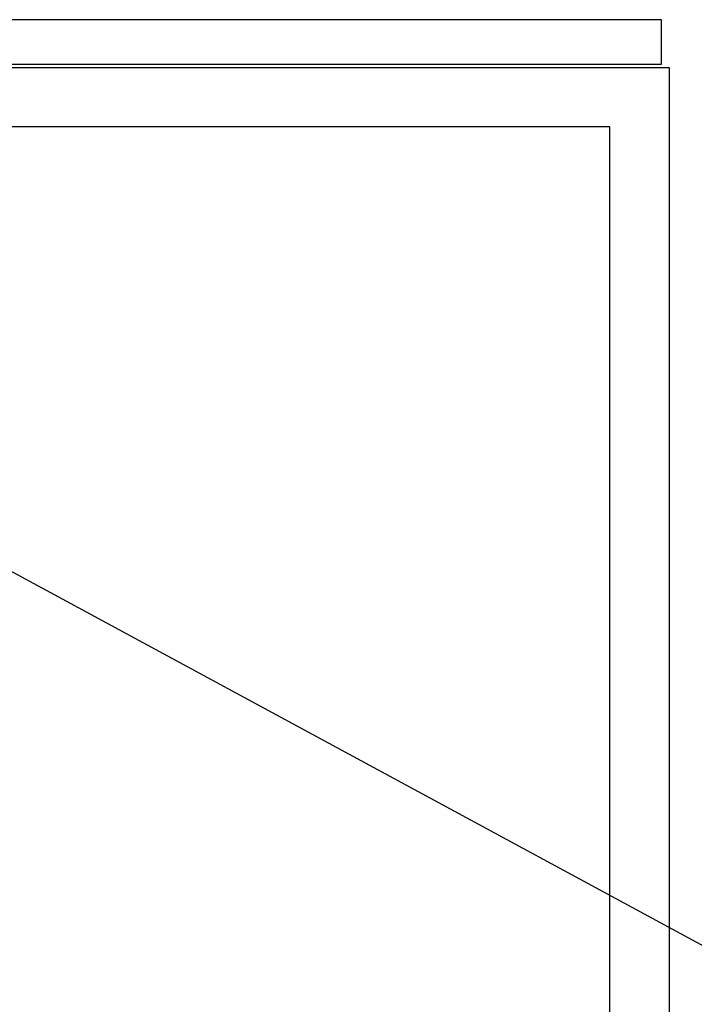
# Model space of a CAD drawing. Header units: millimetres. Extents: x -4835 to 23023, y -15404 to 3906.
# Tile 106 of 256: x 5089.55 to 5094.1, y -3705.77 to -3699.14. Entities that reach past the tile are written whole.
import ezdxf

# ---------------------------------------------------------------- set-up
doc = ezdxf.new("R2010")
doc.units = ezdxf.units.MM
doc.layers.get('0').update_dxf_attribs({"lineweight": 9})
doc.layers.add('a___przekrojowa___0.5', color=7, linetype='Continuous', lineweight=25)
doc.layers.add('detale', color=7, linetype='Continuous')
doc.styles.get("Standard").update_dxf_attribs({"font": 'arial.ttf'})
doc.dimstyles.new('GENERATED_STYLE__98', dxfattribs={"dimtxt": 0.18, "dimasz": 0.912, "dimexe": 0.18, "dimexo": 0.0625, "dimgap": 0.09, "dimtad": 0, "dimtih": 1, "dimtoh": 1, "dimdec": 4, "dimzin": 0, "dimdsep": 46, "dimtxsty": 'Standard', "dimcen": 0.09, "dimadec": 0, "dimazin": 0, "dimtfac": 1, "dimtdec": 4, "dimtmove": 0, "dimatfit": 3, "dimldrblk": 'ARROWHEAD_5', "dimfxl": 1, "dimtolj": 1, "dimtzin": 0, "dimarcsym": 0})

# ---------------------------------------------------------------- blocks, each defined once
blk = doc.blocks.new('ARROWHEAD_5')
at = {"linetype": 'Continuous'}
blk.add_line((0, 0), (-1, 0), dxfattribs=at)
blk.add_solid([(-1, 0.2679), (0, 0), (-1, -0.2679), (-1, 0.2679)], dxfattribs=at)

msp = doc.modelspace()

# ---------------------------------------------------------------- linework, layer by layer
at = {"layer": 'a___przekrojowa___0.5'}
for p, q in [((5093.8776, -3699.1407), (5081.3184, -3699.1407)), ((5093.8776, -3699.4407), (5093.8776, -3699.1407)), ((5081.0184, -3699.4407), (5093.8776, -3699.4407)), ((5088.9288, -3699.463), (5093.9288, -3699.463)), ((5093.9288, -3699.463), (5093.9288, -3708.463)), ((5093.5288, -3699.863), (5089.3288, -3699.863)), ((5093.5288, -3708.063), (5093.5288, -3699.863))]:
    msp.add_line(p, q, dxfattribs=at)

# ---------------------------------------------------------------- leaders
at = {"layer": 'detale', "annotation_type": 0, "has_hookline": 1, "hookline_direction": 0}
for points, text_width in [([(5084.9285, -3700.3926), (5107.7199, -3712.7103), (5110.4229, -3712.7103)], 26.4833), ([(5088.0544, -3704.9923), (5108.5043, -3718.2104), (5110.0138, -3718.2104)], 29.5145)]:
    msp.add_leader(points, dimstyle='GENERATED_STYLE__98', dxfattribs=dict(at, text_width=text_width))

doc.saveas('drawing.dxf')
